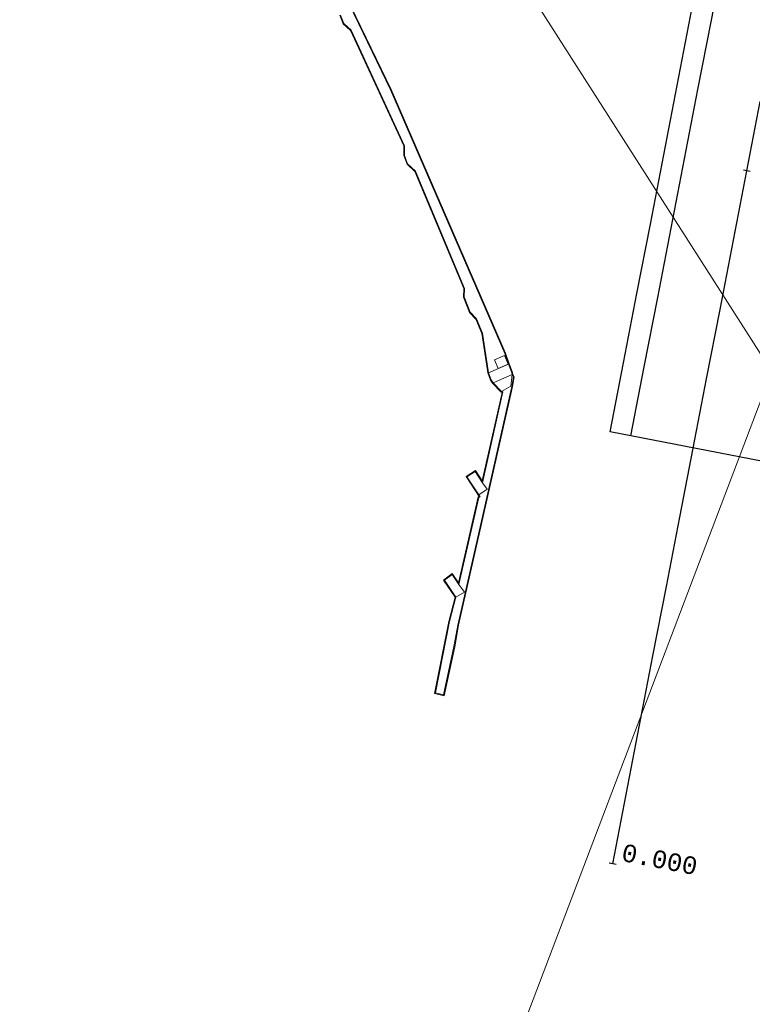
# Model space of a CAD drawing. Extents: x 176032 to 190000, y 318229 to 352878.
# Tile 41 of 184: x 176861 to 176965, y 319754 to 319894. Entities that reach past the tile are written whole.
import ezdxf

# ---------------------------------------------------------------- set-up
doc = ezdxf.new("R2010")
doc.units = 0
for name, color, linetype, lineweight in [('alm-masterstring', 1, 'Continuous', 30), ('dwm-hulplijn', 3, 'Continuous', 30), ('kw-b5-kademuur', 253, 'kademuur', 18), ('kw-b5-pijler', 253, 'Continuous', 18), ('og-b5-bebouwing', 6, 'Continuous', 18), ('og-b5-water', 253, 'Continuous', 18), ('og-bs-maaiveld', 253, 'Continuous', 18), ('SPI DWP', 8, 'Continuous', 30), ('to-xx-view', 1, 'Continuous', 25), ('vh-b5-verh_soort', 253, 'Continuous', 18), ('wh-bs-waterlijn', 253, 'Continuous', 18)]:
    doc.layers.add(name, color=color, linetype=linetype, lineweight=lineweight)
doc.layers.add('viewports', color=7, linetype='Continuous')
doc.styles.add('MSL__001', font='monotxt.shx')
doc.linetypes.add('FENCELINE1', pattern='A,6.35,-2.54,[133,ltypeshp.shx,S=2.54,R=0,X=-2.54,Y=0],-2.54,25.4', length=36.83)
doc.linetypes.add('kademuur', pattern='A,0.001,-1.5,[15,RTW.shx,S=1.016,R=0,X=0,Y=0],-3,[15,RTW.shx,S=1.016,R=0,X=0,Y=0],-3,[15,RTW.shx,S=1.016,R=0,X=0,Y=0],-3,[15,RTW.shx,S=1.016,R=0,X=0,Y=0],-3,[15,RTW.shx,S=1.016,R=0,X=0,Y=0],-2,[8,RTW.shx,S=1,R=0,X=0,Y=0],-1,[14,RTW.shx,S=1,R=0,X=0,Y=0],-1,[8,RTW.shx,S=1,R=0,X=0,Y=0],-1,[14,RTW.shx,S=1,R=0,X=0,Y=0],-1,[8,RTW.shx,S=1,R=0,X=0,Y=0],-0.001', length=19.502)

# ---------------------------------------------------------------- blocks, each defined once
blk = doc.blocks.new('x-ref dtb totaal grijs')
at = {"layer": 'kw-b5-kademuur'}
for points in [[(176898.622, 319914.703, 44.074), (176913.592, 319883.712, 44.074), (176929.803, 319846.34, 44.074), (176930.328, 319844.815, 44.074), (176930.728, 319843.739, 44.074), (176930.815, 319843.375, 44.074), (176931.017, 319843.01, 44.074), (176930.764, 319841.616, 44.074), (176930.639, 319840.984, 44.074), (176926.409, 319822.163, 44.074), (176923.142, 319807.789, 44.074), (176922.585, 319804.754, 44.074), (176921.091, 319797.794, 44.074), (176919.729, 319798.118, 44.074), (176921.775, 319808.347, 44.074), (176922.633, 319811.775, 44.074), (176920.996, 319814.186, 44.074), (176922.243, 319815.109, 44.074), (176923.144, 319813.812, 44.074), (176925.931, 319825.985, 44.074), (176926.049, 319826.03, 44.074), (176924.193, 319828.855, 44.074), (176925.539, 319829.739, 44.074), (176926.502, 319828.247, 44.074), (176929.304, 319840.797, 44.074), (176929.173, 319840.808, 44.074), (176927.941, 319842.088, 44.074), (176927.678, 319842.505, 44.074), (176927.297, 319843.551, 44.074), (176927.249, 319843.899, 44.074), (176926.441, 319849.141, 44.074), (176925.585, 319851.167, 44.074), (176924.68, 319852.093, 44.074), (176923.846, 319854.291, 44.074), (176923.884, 319855.517, 44.074), (176916.954, 319872.102, 44.074), (176915.832, 319873.139, 44.074), (176915.373, 319874.35, 44.074), (176915.356, 319875.717, 44.074), (176907.837, 319892.06, 44.074), (176906.785, 319892.997, 44.074), (176906.292, 319894.238, 44.074)], [(176906.392, 319894.258, 45.03), (176906.869, 319893.056, 45.03), (176907.919, 319892.121, 45.039), (176915.456, 319875.739, 45.026), (176915.473, 319874.369, 45.026), (176915.917, 319873.196, 45.026), (176917.038, 319872.161, 45.026), (176923.985, 319855.536, 45.021), (176923.947, 319854.308, 45.008), (176924.766, 319852.148, 44.987), (176925.67, 319851.223, 44.978), (176926.538, 319849.168, 44.969), (176927.349, 319843.909, 44.965), (176927.396, 319843.571, 46.249), (176927.768, 319842.549, 46.253), (176928.021, 319842.15, 46.58), (176929.219, 319840.905, 46.606), (176929.427, 319840.889, 44.913), (176926.548, 319827.992, 44.852), (176925.51, 319829.6, 44.852), (176924.331, 319828.826, 44.847), (176925.995, 319826.294, 44.854), (176926.201, 319825.981, 44.846), (176926.017, 319825.911, 44.854), (176923.191, 319813.569, 44.856), (176922.22, 319814.967, 44.857), (176921.133, 319814.163, 44.852), (176922.73, 319811.751, 44.856), (176921.873, 319808.325, 44.819), (176919.846, 319798.193, 44.81), (176921.015, 319797.915, 44.81), (176922.487, 319804.774, 44.818), (176923.044, 319807.809, 44.819), (176926.311, 319822.185, 44.808), (176930.54, 319841.002, 44.83), (176930.665, 319841.631, 46.528), (176930.912, 319842.993, 46.588), (176930.72, 319843.34, 46.602), (176930.632, 319843.711, 46.201), (176930.234, 319844.782, 46.21), (176929.709, 319846.305, 44.947), (176913.501, 319883.67, 45.017), (176898.533, 319914.657, 44.982)]]:
    blk.add_polyline3d(points, dxfattribs=at)
at = {"layer": 'kw-b5-pijler'}
for points in [[(176927.169, 319827.078, 44.834), (176925.995, 319826.294, 44.854), (176924.331, 319828.826, 44.847), (176925.51, 319829.6, 44.852), (176926.548, 319827.992, 44.852)], [(176923.191, 319813.569, 44.856), (176923.962, 319812.501, 44.746), (176922.73, 319811.751, 44.856), (176921.133, 319814.163, 44.852), (176922.22, 319814.967, 44.857)]]:
    blk.add_polyline3d(points, close=True, dxfattribs=at)
at = {"layer": 'og-b5-bebouwing'}
blk.add_polyline3d([(176930.152, 319844.786, 46.197), (176928.741, 319844.189, 46.192), (176928.224, 319845.412, 44.956), (176929.636, 319846.009, 44.973)], close=True, dxfattribs=at)
at = {"layer": 'og-b5-water'}
for points in [[(176967.548, 319843.744, 44), (176926.994, 319907.183, 43.96)], [(176906.292, 319894.238, 44.074), (176906.785, 319892.997, 44.074), (176907.837, 319892.06, 44.074), (176915.356, 319875.717, 44.074), (176915.373, 319874.35, 44.074), (176915.832, 319873.139, 44.074), (176916.954, 319872.102, 44.074), (176923.884, 319855.517, 44.074), (176923.846, 319854.291, 44.074), (176924.68, 319852.093, 44.074), (176925.585, 319851.167, 44.074), (176926.441, 319849.141, 44.074), (176927.249, 319843.899, 44.074), (176927.297, 319843.551, 44.074), (176927.678, 319842.505, 44.074), (176927.941, 319842.088, 44.074), (176929.173, 319840.808, 44.074), (176929.304, 319840.797, 44.074), (176926.502, 319828.247, 44.074), (176925.539, 319829.739, 44.074), (176924.193, 319828.855, 44.074), (176926.049, 319826.03, 44.074), (176925.931, 319825.985, 44.074), (176923.144, 319813.812, 44.074), (176922.243, 319815.109, 44.074), (176920.996, 319814.186, 44.074), (176922.633, 319811.775, 44.074), (176921.775, 319808.347, 44.074), (176919.729, 319798.118, 44.074), (176921.091, 319797.794, 44.074), (176922.585, 319804.754, 44.074), (176923.142, 319807.789, 44.074), (176926.409, 319822.163, 44.074), (176930.639, 319840.984, 44.074), (176930.764, 319841.616, 44.074), (176931.017, 319843.01, 44.074), (176930.815, 319843.375, 44.074), (176930.728, 319843.739, 44.074), (176930.328, 319844.815, 44.074), (176929.803, 319846.34, 44.074), (176913.592, 319883.712, 44.074), (176898.622, 319914.703, 44.074)], [(176926.994, 319907.183, 43.96), (176967.548, 319843.744, 44), (176895.526, 319654.355, 44.074)], [(176895.526, 319654.355, 44.074), (176967.548, 319843.744, 44), (176996.895, 319845.617, 44.048), (176996.314, 319838.708, 44.042), (176994.46, 319814.94, 44.042), (176993.518, 319793.813, 44.042), (176992.864, 319773.329, 44.029), (176992.538, 319745.584, 44.029)]]:
    blk.add_polyline3d(points, dxfattribs=at)
at = {"layer": 'og-bs-maaiveld'}
for points in [[(176906.392, 319894.258, 45.03), (176906.869, 319893.056, 45.03), (176907.919, 319892.121, 45.039), (176915.456, 319875.739, 45.026), (176915.473, 319874.369, 45.026), (176915.917, 319873.196, 45.026), (176917.038, 319872.161, 45.026), (176923.985, 319855.536, 45.021), (176923.947, 319854.308, 45.008), (176924.766, 319852.148, 44.987), (176925.67, 319851.223, 44.978), (176926.538, 319849.168, 44.969), (176927.349, 319843.909, 44.965), (176927.396, 319843.571, 46.249)], [(176930.234, 319844.782, 46.21), (176929.709, 319846.305, 44.947), (176913.501, 319883.67, 45.017), (176898.533, 319914.657, 44.982), (176874.648, 319957.014, 45.017), (176866.791, 319969.416, 44.978), (176864.755, 319973.219, 45.014)], [(176928.741, 319844.189, 46.192), (176930.152, 319844.786, 46.197), (176929.636, 319846.009, 44.973), (176928.224, 319845.412, 44.956), (176928.741, 319844.189, 46.192)], [(176927.396, 319843.571, 46.249), (176930.234, 319844.782, 46.21)], [(176930.72, 319843.34, 46.602), (176930.632, 319843.711, 46.201), (176930.234, 319844.782, 46.21)], [(176926.311, 319822.185, 44.808), (176930.54, 319841.002, 44.83), (176930.665, 319841.631, 46.528), (176930.912, 319842.993, 46.588), (176930.72, 319843.34, 46.602)], [(176927.396, 319843.571, 46.249), (176927.768, 319842.549, 46.253), (176928.021, 319842.15, 46.58)], [(176930.72, 319843.34, 46.602), (176928.021, 319842.15, 46.58)], [(176929.219, 319840.905, 46.606), (176930.556, 319841.657, 46.593), (176930.72, 319843.34, 46.602)], [(176928.021, 319842.15, 46.58), (176929.219, 319840.905, 46.606)], [(176929.219, 319840.905, 46.606), (176929.427, 319840.889, 44.913), (176926.548, 319827.992, 44.852)], [(176926.548, 319827.992, 44.852), (176925.51, 319829.6, 44.852), (176924.331, 319828.826, 44.847), (176925.995, 319826.294, 44.854)], [(176926.548, 319827.992, 44.852), (176927.169, 319827.078, 44.834), (176925.995, 319826.294, 44.854)], [(176925.995, 319826.294, 44.854), (176926.201, 319825.981, 44.846), (176926.017, 319825.911, 44.854), (176923.191, 319813.569, 44.856)], [(176926.311, 319822.185, 44.808), (176923.044, 319807.809, 44.819), (176922.487, 319804.774, 44.818), (176921.015, 319797.915, 44.81), (176919.846, 319798.193, 44.81), (176921.873, 319808.325, 44.819), (176922.73, 319811.751, 44.856)], [(176923.191, 319813.569, 44.856), (176922.22, 319814.967, 44.857), (176921.133, 319814.163, 44.852), (176922.73, 319811.751, 44.856)], [(176923.191, 319813.569, 44.856), (176923.962, 319812.501, 44.746), (176922.73, 319811.751, 44.856)]]:
    blk.add_polyline3d(points, dxfattribs=at)
at = {"layer": 'vh-b5-verh_soort'}
blk.add_polyline3d([(176898.533, 319914.657, 44.982), (176913.501, 319883.67, 45.017), (176929.709, 319846.305, 44.947), (176930.234, 319844.782, 46.21), (176927.396, 319843.571, 46.249), (176927.349, 319843.909, 44.965), (176926.538, 319849.168, 44.969), (176925.67, 319851.223, 44.978), (176924.766, 319852.148, 44.987), (176923.947, 319854.308, 45.008), (176923.985, 319855.536, 45.021), (176917.038, 319872.161, 45.026), (176915.917, 319873.196, 45.026), (176915.473, 319874.369, 45.026), (176915.456, 319875.739, 45.026), (176907.919, 319892.121, 45.039), (176906.869, 319893.056, 45.03), (176906.392, 319894.258, 45.03)], dxfattribs=at)
for points in [[(176928.741, 319844.189, 46.192), (176930.152, 319844.786, 46.197), (176929.636, 319846.009, 44.973), (176928.224, 319845.412, 44.956)], [(176930.72, 319843.34, 46.602), (176928.021, 319842.15, 46.58), (176927.768, 319842.549, 46.253), (176927.396, 319843.571, 46.249), (176930.234, 319844.782, 46.21), (176930.632, 319843.711, 46.201)], [(176926.311, 319822.185, 44.808), (176923.044, 319807.809, 44.819), (176922.487, 319804.774, 44.818), (176921.015, 319797.915, 44.81), (176919.846, 319798.193, 44.81), (176921.873, 319808.325, 44.819), (176922.73, 319811.751, 44.856), (176923.962, 319812.501, 44.746), (176923.191, 319813.569, 44.856), (176926.017, 319825.911, 44.854), (176926.201, 319825.981, 44.846), (176925.995, 319826.294, 44.854), (176927.169, 319827.078, 44.834), (176926.548, 319827.992, 44.852), (176929.427, 319840.889, 44.913), (176929.219, 319840.905, 46.606), (176930.556, 319841.657, 46.593), (176930.72, 319843.34, 46.602), (176930.912, 319842.993, 46.588), (176930.665, 319841.631, 46.528), (176930.54, 319841.002, 44.83)], [(176930.72, 319843.34, 46.602), (176930.556, 319841.657, 46.593), (176929.219, 319840.905, 46.606), (176928.021, 319842.15, 46.58)]]:
    blk.add_polyline3d(points, close=True, dxfattribs=at)
at = {"layer": 'wh-bs-waterlijn'}
for points in [[(176860.913, 319978.452, 44), (176862.383, 319976.228, 44.074), (176862.764, 319976.466, 44), (176864.843, 319973.266, 44.074), (176866.877, 319969.466, 44.074), (176874.734, 319957.065, 44.074), (176898.622, 319914.703, 44.074), (176913.592, 319883.712, 44.074), (176929.803, 319846.34, 44.074), (176930.328, 319844.815, 44.074), (176930.728, 319843.739, 44.074), (176930.815, 319843.375, 44.074), (176931.017, 319843.01, 44.074), (176930.764, 319841.616, 44.074), (176930.639, 319840.984, 44.074), (176926.409, 319822.163, 44.074)], [(176922.633, 319811.775, 44.074), (176920.996, 319814.186, 44.074), (176922.243, 319815.109, 44.074), (176923.144, 319813.812, 44.074), (176925.931, 319825.985, 44.074), (176926.049, 319826.03, 44.074), (176924.193, 319828.855, 44.074), (176925.539, 319829.739, 44.074), (176926.502, 319828.247, 44.074), (176929.304, 319840.797, 44.074), (176929.173, 319840.808, 44.074), (176927.941, 319842.088, 44.074), (176927.678, 319842.505, 44.074), (176927.297, 319843.551, 44.074), (176927.249, 319843.899, 44.074), (176926.441, 319849.141, 44.074), (176925.585, 319851.167, 44.074), (176924.68, 319852.093, 44.074), (176923.846, 319854.291, 44.074), (176923.884, 319855.517, 44.074), (176916.954, 319872.102, 44.074), (176915.832, 319873.139, 44.074), (176915.373, 319874.35, 44.074), (176915.356, 319875.717, 44.074), (176907.837, 319892.06, 44.074), (176906.785, 319892.997, 44.074), (176906.292, 319894.238, 44.074)], [(176926.409, 319822.163, 44.074), (176923.142, 319807.789, 44.074), (176922.585, 319804.754, 44.074), (176921.091, 319797.794, 44.074), (176919.729, 319798.118, 44.074), (176921.775, 319808.347, 44.074), (176922.633, 319811.775, 44.074)]]:
    blk.add_polyline3d(points, dxfattribs=at)
blk = doc.blocks.new('x-ref as juka')
at = {"layer": 'alm-masterstring'}
for p, q in [((176964.5, 319872.08), (176963.52, 319872.27)), ((176945.49, 319773.9), (176944.51, 319774.1))]:
    blk.add_line(p, q, dxfattribs=at)
at = {"layer": 'alm-masterstring', "flags": 128}
blk.add_lwpolyline([(176945, 319774), (176946.9, 319783.82), (176948.8, 319793.64), (176950.7, 319803.45), (176952.6, 319813.27), (176954.5, 319823.09), (176956.41, 319832.91), (176958.31, 319842.72), (176960.21, 319852.54), (176962.11, 319862.36), (176964.01, 319872.18), (176965.91, 319881.99)], dxfattribs=at)
at = {"layer": 'alm-masterstring', "color": 7, "style": 'MSL__001'}
blk.add_text('0.000', height=2.5, rotation=349.0414, dxfattribs=at).set_placement((176946.1, 319774.42))
blk = doc.blocks.new('x-ref ontwerp')
at = {"layer": 'dwm-hulplijn', "flags": 128}
blk.add_lwpolyline([(176947.57, 319834.62), (176949.47, 319844.43), (176951.37, 319854.25), (176953.27, 319864.07), (176955.17, 319873.89), (176957.08, 319883.71), (176958.98, 319893.52), (176960.88, 319903.34), (176962.78, 319913.16), (176964.68, 319922.98), (176966.58, 319932.79)], dxfattribs=at)
blk.add_lwpolyline([(176947.57, 319834.62), (176949.47, 319844.43), (176951.37, 319854.25), (176953.27, 319864.07), (176955.17, 319873.89), (176957.08, 319883.71), (176958.98, 319893.52), (176960.88, 319903.34), (176962.78, 319913.16), (176964.68, 319922.98), (176966.58, 319932.79)], dxfattribs=at)
blk.add_lwpolyline([(176947.57, 319834.62), (176949.47, 319844.43), (176951.37, 319854.25), (176953.27, 319864.07), (176955.17, 319873.89), (176957.08, 319883.71), (176958.98, 319893.52), (176960.88, 319903.34), (176962.78, 319913.16), (176964.68, 319922.98), (176966.58, 319932.79)], dxfattribs=at)
blk.add_lwpolyline([(176947.57, 319834.62), (176949.47, 319844.43), (176951.37, 319854.25), (176953.27, 319864.07), (176955.17, 319873.89), (176957.08, 319883.71), (176958.98, 319893.52), (176960.88, 319903.34), (176962.78, 319913.16), (176964.68, 319922.98), (176966.58, 319932.79)], dxfattribs=at)
blk = doc.blocks.new('x-ref grenzen')
at = {"layer": 'SPI DWP', "color": 40, "linetype": 'FENCELINE1', "ltscale": 0.4, "flags": 128}
blk.add_lwpolyline([(176944.62, 319835.19), (176946.53, 319845), (176948.43, 319854.82), (176950.33, 319864.64), (176952.23, 319874.46), (176954.13, 319884.28), (176956.03, 319894.09), (176957.93, 319903.91), (176959.83, 319913.73), (176961.73, 319923.55), (176963.63, 319933.36), (176965.54, 319943.18), (176967.44, 319953), (176969.34, 319962.82), (176971.24, 319972.63), (176973.14, 319982.45), (176975.04, 319992.27), (176976.94, 320002.09), (176978.84, 320011.9), (176980.74, 320021.72), (176982.64, 320031.54), (176984.55, 320041.36), (176986.45, 320051.18), (176988.35, 320060.99), (176990.25, 320070.81), (176992.15, 320080.63), (176994.05, 320090.45), (176995.95, 320100.26), (176997.85, 320110.08), (176999.75, 320119.9), (177001.65, 320129.72), (177003.56, 320139.53), (177005.46, 320149.35), (177007.36, 320159.17), (177009.26, 320168.99), (177011.16, 320178.8), (177013.06, 320188.62), (177014.96, 320198.44), (177016.86, 320208.26), (177018.76, 320218.08), (177020.66, 320227.89), (177022.57, 320237.71), (177024.47, 320247.53), (177026.37, 320257.35), (177028.27, 320267.16), (177030.17, 320276.98), (177032.07, 320286.8), (177033.97, 320296.62), (177035.87, 320306.43), (177037.77, 320316.25), (177039.67, 320326.07), (177041.58, 320335.89), (177043.48, 320345.7), (177045.38, 320355.52), (177047.28, 320365.34), (177049.18, 320375.16), (177051.08, 320384.98), (177052.98, 320394.79), (177054.88, 320404.61), (177056.78, 320414.43), (177058.68, 320424.25), (177060.59, 320434.06), (177074.84, 320507.7), (177110.19, 320500.85), (177095.93, 320427.22), (177094.03, 320417.4), (177092.13, 320407.58), (177090.23, 320397.77), (177088.33, 320387.95), (177086.42, 320378.13), (177084.52, 320368.31), (177082.62, 320358.5), (177080.72, 320348.68), (177078.82, 320338.86), (177076.92, 320329.04), (177075.02, 320319.23), (177073.12, 320309.41), (177071.22, 320299.59), (177069.32, 320289.77), (177067.41, 320279.96), (177065.51, 320270.14), (177063.61, 320260.32), (177061.71, 320250.5), (177059.81, 320240.68), (177057.91, 320230.87), (177056.01, 320221.05), (177054.11, 320211.23), (177052.21, 320201.41), (177050.31, 320191.6), (177048.4, 320181.78), (177046.5, 320171.96), (177044.6, 320162.14), (177042.7, 320152.33), (177040.8, 320142.51), (177038.9, 320132.69), (177037, 320122.87), (177035.1, 320113.06), (177033.2, 320103.24), (177031.3, 320093.42), (177029.39, 320083.6), (177027.49, 320073.78), (177025.59, 320063.97), (177023.69, 320054.15), (177021.79, 320044.33), (177019.89, 320034.51), (177017.99, 320024.7), (177016.09, 320014.88), (177014.19, 320005.06), (177012.29, 319995.24), (177010.38, 319985.43), (177008.48, 319975.61), (177006.58, 319965.79), (177004.68, 319955.97), (177002.78, 319946.16), (177000.88, 319936.34), (176998.98, 319926.52), (176997.08, 319916.7), (176995.18, 319906.88), (176993.28, 319897.07), (176991.37, 319887.25), (176989.47, 319877.43), (176987.57, 319867.61), (176985.67, 319857.8), (176983.77, 319847.98), (176981.87, 319838.16), (176979.97, 319828.34)], close=True, dxfattribs=at)

msp = doc.modelspace()

# ---------------------------------------------------------------- block references
at = {"layer": 'to-xx-view'}
for name in ['x-ref grenzen', 'x-ref ontwerp']:
    msp.add_blockref(name, (0, 0), dxfattribs=at)
at = {"layer": 'viewports'}
for name in ['x-ref dtb totaal grijs', 'x-ref as juka']:
    msp.add_blockref(name, (0, 0), dxfattribs=at)

doc.saveas('drawing.dxf')
